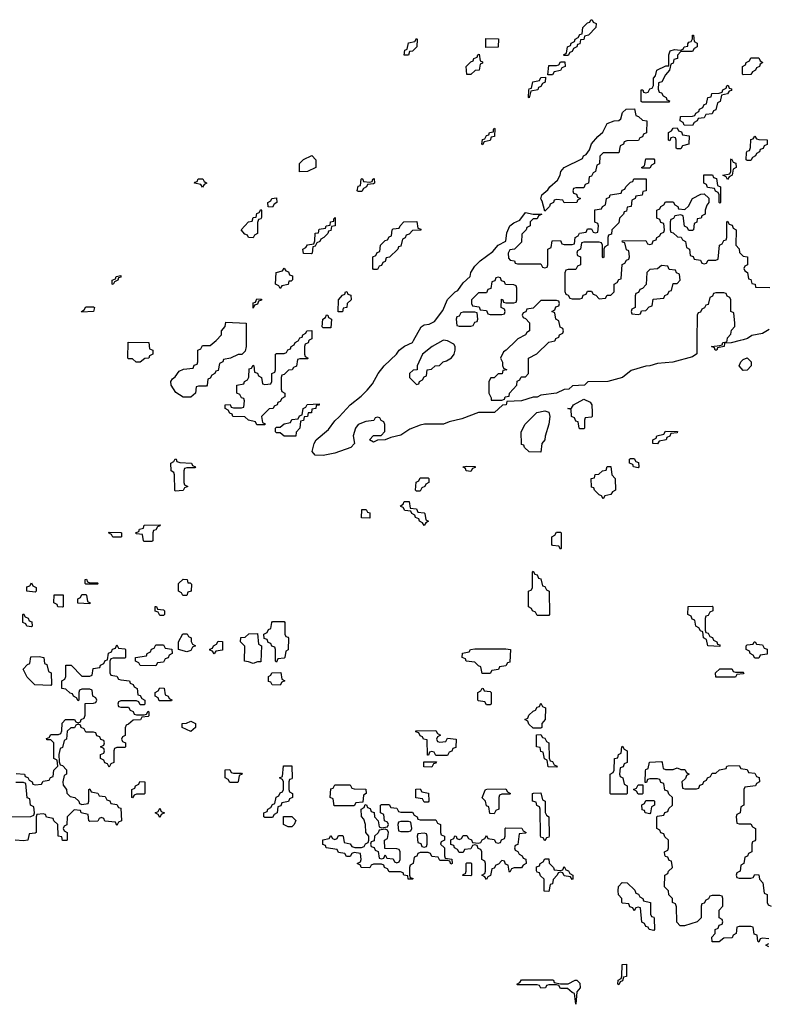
# Model space of a CAD drawing. Header units: inches. Extents: x 2710028 to 2964570, y 496606 to 722708.
# Tile 144 of 228: x 2852750 to 2856599, y 676586 to 681650. Entities that reach past the tile are written whole.
import ezdxf

# ---------------------------------------------------------------- set-up
doc = ezdxf.new("R2010")
doc.units = ezdxf.units.IN
doc.header["$MEASUREMENT"] = 0
doc.layers.add('C8657', color=7, linetype='Continuous')
doc.layers.add('C8658', color=7, linetype='Continuous')

msp = doc.modelspace()

# ---------------------------------------------------------------- linework, layer by layer
at = {"layer": 'C8657', "color": 6}
for points in [[(2853914, 680000), (2853914, 679970), (2853910, 679946), (2853891.6, 679928.4), (2853872.7, 679927.3), (2853834, 679910), (2853798, 679902), (2853794, 679890), (2853778, 679882), (2853770, 679846), (2853758, 679842), (2853754, 679830), (2853738, 679822), (2853730, 679806), (2853718, 679802), (2853714, 679770), (2853710, 679766), (2853670, 679766), (2853658, 679762), (2853654, 679730), (2853630, 679709), (2853590, 679709.4), (2853552, 679732), (2853528.7, 679770), (2853528, 679790), (2853536.4, 679803.6), (2853550, 679814), (2853570, 679842), (2853592.7, 679852.7), (2853642, 679858), (2853647.3, 679872.7), (2853662, 679878), (2853666, 679890), (2853666, 679950), (2853682, 679958), (2853690, 679974), (2853730, 679974), (2853760.4, 679999.6), (2853760.8, 680000)], [(2854237.3, 680000), (2854232.7, 679987.3), (2854218, 679982), (2854214, 679970), (2854214, 679930), (2854218, 679918), (2854234, 679910), (2854230, 679906), (2854190, 679906), (2854178, 679902), (2854172.7, 679867.3), (2854158, 679862), (2854151.6, 679848.4), (2854132.7, 679847.3), (2854110, 679826), (2854098, 679822), (2854094, 679810), (2854094, 679750), (2854098, 679738), (2854114, 679730), (2854114, 679710), (2854098, 679702), (2854090, 679686), (2854078, 679682), (2854074, 679670), (2854058, 679662), (2854054, 679650), (2854032, 679648), (2853994, 679610), (2853998, 679578), (2854012, 679572), (2854010, 679566), (2853970, 679566), (2853962, 679582), (2853926, 679590), (2853907.3, 679607.3), (2853846, 679610), (2853842, 679622), (2853830, 679626), (2853822, 679642), (2853806, 679650), (2853806, 679670), (2853831.6, 679671.6), (2853838, 679658), (2853850, 679654), (2853890, 679654), (2853902, 679658), (2853906, 679690), (2853902, 679702), (2853890, 679706), (2853882, 679722), (2853866, 679730), (2853866, 679770), (2853902, 679778), (2853906, 679790), (2853922, 679798), (2853928, 679812), (2853930, 679854), (2853942, 679858), (2853950, 679874), (2853954, 679870), (2853958, 679838), (2853972.7, 679832.7), (2853978, 679818), (2853994, 679810), (2853998, 679778), (2854010, 679774), (2854042, 679778), (2854046, 679790), (2854046, 679830), (2854062, 679838), (2854066, 679850), (2854066, 679930), (2854070, 679934), (2854110, 679934), (2854122, 679938), (2854128, 679952), (2854142, 679958), (2854146, 679970), (2854162, 679978), (2854166, 679990), (2854182, 679998), (2854183, 680000)], [(2856232.1, 680000), (2856231.1, 679931.1), (2856210, 679915.3), (2856109, 679889), (2856030, 679882), (2855990, 679869), (2855970, 679868.7), (2855894.8, 679845.2), (2855850, 679809.3), (2855774, 679790), (2855672, 679788), (2855654, 679770), (2855592.7, 679767.3), (2855574, 679750), (2855550, 679748.7), (2855510, 679729), (2855430, 679719), (2855410, 679709.2), (2855390, 679709), (2855330, 679689), (2855254, 679686), (2855252, 679670), (2855232, 679668), (2855190.8, 679629.2), (2855110, 679629), (2855023.5, 679596.5), (2854958, 679582), (2854930, 679569.3), (2854830.7, 679569.3), (2854810, 679565.2), (2854756.8, 679543.2), (2854710, 679514), (2854658, 679502), (2854630, 679489), (2854590, 679488), (2854570, 679478), (2854548, 679490), (2854569.2, 679510.8), (2854608, 679512), (2854627.3, 679532.7), (2854627.3, 679567.3), (2854622, 679582), (2854608, 679588), (2854602, 679602), (2854590, 679606), (2854578, 679602), (2854571.3, 679588.7), (2854530, 679584), (2854490, 679568.7), (2854476, 679550), (2854464.7, 679510), (2854472, 679470), (2854452, 679450), (2854370, 679421.2), (2854310, 679409.4), (2854269.5, 679409.5), (2854253.2, 679430), (2854263.6, 679470), (2854275.1, 679490), (2854337.1, 679542.9), (2854370, 679587.3), (2854393.3, 679606.7), (2854449.4, 679670), (2854506.2, 679713.8), (2854536.2, 679743.8), (2854563.3, 679776.7), (2854594, 679830), (2854624.5, 679870), (2854687, 679930), (2854702, 679950), (2854728.6, 679971.4), (2854769.2, 679990), (2854774.8, 680000)], [(2854926.4, 680000), (2854870.7, 679969.3), (2854822, 679930), (2854794, 679870), (2854794, 679850), (2854772.7, 679847.3), (2854754, 679830), (2854754, 679810), (2854790, 679774), (2854802, 679778), (2854806, 679790), (2854822, 679798), (2854830, 679814), (2854842, 679818), (2854846, 679850), (2854867.3, 679852.7), (2854886, 679870), (2854908.7, 679871.3), (2854928, 679890), (2854945.2, 679894.8), (2854970, 679911.3), (2854984, 679930), (2854989, 679950), (2854988.7, 679970), (2854982, 679982), (2854950, 679998), (2854940, 680000)], [(2855303, 680000), (2855252, 679950), (2855238, 679942), (2855222, 679910), (2855232, 679888), (2855232, 679872), (2855238, 679858), (2855254, 679850), (2855234, 679846), (2855230.9, 679829.1), (2855210, 679828), (2855190, 679808.7), (2855172, 679808), (2855162, 679790), (2855162, 679730), (2855174, 679706), (2855174, 679694), (2855230, 679694), (2855242, 679698), (2855246, 679710), (2855266, 679714), (2855268, 679730), (2855306, 679770), (2855308.4, 679791.6), (2855322, 679798), (2855326, 679810), (2855330, 679814), (2855350, 679814), (2855366, 679830), (2855366, 679910), (2855408.4, 679931.6), (2855470, 679992), (2855502, 679998), (2855502.7, 680000)], [(2856453.9, 680000), (2856408.9, 679988.9), (2856374, 679986), (2856372, 679970), (2856338, 679962), (2856334, 679950), (2856326, 679950), (2856322, 679962), (2856308, 679970), (2856350, 679974), (2856362, 679978), (2856366, 679990), (2856386, 679994), (2856387.2, 680000)], [(2852732.7, 677772.7), (2852774, 677770), (2852778, 677758), (2852792, 677752), (2852798, 677738), (2852814, 677730), (2852818, 677718), (2852830, 677714), (2852862, 677718), (2852870, 677734), (2852902, 677738), (2852908, 677752), (2852922, 677758), (2852926, 677790), (2852946, 677810), (2852942, 677842), (2852926, 677850), (2852926, 677930), (2852910, 677946), (2852890, 677946), (2852887.3, 677952.7), (2852902, 677958), (2852910, 677974), (2852950, 677974), (2852962, 677978), (2852967.3, 677992.7), (2852968.4, 678031.6), (2852986, 678050), (2853031.3, 678051.3), (2853038, 678038), (2853050, 678034), (2853062, 678038), (2853066, 678050), (2853082, 678058), (2853087.3, 678072.7), (2853087.3, 678132.7), (2853130, 678134), (2853142, 678138), (2853146, 678150), (2853142, 678162), (2853126, 678170), (2853122, 678202), (2853110, 678206), (2853070, 678206), (2853058, 678202), (2853054, 678190), (2853054, 678150), (2853050, 678146), (2853042, 678162), (2853026, 678170), (2853022, 678182), (2853010, 678186), (2852987.3, 678207.3), (2852966, 678210), (2852966, 678250), (2852982, 678258), (2852987.3, 678272.7), (2852988, 678330), (2853014, 678330), (2853070, 678274), (2853110, 678274), (2853122, 678278), (2853127.3, 678312.7), (2853162, 678318), (2853166, 678330), (2853182, 678338), (2853190, 678354), (2853202, 678358), (2853207.3, 678392.7), (2853222, 678398), (2853227.3, 678412.7), (2853242, 678418), (2853250, 678434), (2853258, 678418), (2853290, 678414), (2853294, 678410), (2853294, 678370), (2853290, 678366), (2853230, 678366), (2853218, 678362), (2853214, 678350), (2853214, 678290), (2853218, 678278), (2853250, 678274), (2853258, 678258), (2853270, 678254), (2853314, 678250), (2853318, 678238), (2853334, 678230), (2853338, 678218), (2853354, 678210), (2853358, 678178), (2853370, 678174), (2853378, 678158), (2853394, 678150), (2853394, 678130), (2853390, 678126), (2853370, 678126), (2853362, 678142), (2853350, 678146), (2853270, 678146), (2853258, 678142), (2853254, 678130), (2853258, 678118), (2853270, 678114), (2853310, 678114), (2853318, 678098), (2853332.7, 678092.7), (2853338, 678078), (2853350, 678074), (2853390, 678074), (2853402, 678078), (2853410, 678094), (2853414, 678090), (2853414, 678070), (2853410, 678066), (2853378, 678062), (2853371.6, 678048.4), (2853332.7, 678047.3), (2853310, 678026), (2853298, 678022), (2853292.7, 678007.3), (2853291.6, 677968.4), (2853278, 677962), (2853274, 677950), (2853278, 677938), (2853294, 677930), (2853294, 677910), (2853290, 677906), (2853250, 677906), (2853238, 677902), (2853234, 677890), (2853234, 677830), (2853218, 677822), (2853210, 677806), (2853202, 677822), (2853187.3, 677827.3), (2853182, 677842), (2853166, 677850), (2853166, 677870), (2853182, 677878), (2853186, 677890), (2853182, 677902), (2853166, 677910), (2853182, 677918), (2853186, 677930), (2853182, 677942), (2853167.3, 677947.3), (2853162, 677962), (2853147.3, 677967.3), (2853142, 677982), (2853130, 677986), (2853090, 677986), (2853082, 678002), (2853066, 678010), (2853062, 678022), (2853050, 678026), (2853038, 678022), (2853031.6, 678008.4), (2853012.7, 678007.3), (2852994, 677990), (2852991.1, 677948.9), (2852978, 677942), (2852970, 677906), (2852958, 677902), (2852952, 677870), (2852952.7, 677832.7), (2852958, 677818), (2852970, 677814), (2852991.1, 677791.1), (2852991.1, 677768.9), (2852978, 677762), (2852972, 677730), (2852972.7, 677712.7), (2852991.1, 677691.1), (2852992, 677672), (2853010, 677654), (2853034, 677650), (2853054, 677630), (2853058, 677618), (2853070, 677614), (2853102, 677618), (2853106, 677630), (2853106, 677690), (2853110, 677694), (2853118, 677678), (2853151.6, 677671.6), (2853158, 677658), (2853190, 677654), (2853198, 677638), (2853212.7, 677632.7), (2853218, 677618), (2853250, 677614), (2853258, 677598), (2853270, 677594), (2853274, 677530), (2853258, 677522), (2853250, 677506), (2853242, 677522), (2853188.4, 677528.4), (2853182, 677542), (2853170, 677546), (2853158, 677542), (2853151.6, 677528.4), (2853110, 677526), (2853106, 677530), (2853102, 677562), (2853066, 677570), (2853062, 677582), (2853030, 677586), (2852994, 677550), (2852991.6, 677508.4), (2852978, 677502), (2852974, 677490), (2852978, 677478), (2852994, 677470), (2852994, 677430), (2852990, 677428), (2852970, 677428.7), (2852967.3, 677447.3), (2852948, 677450), (2852946, 677510), (2852926, 677530), (2852922, 677542), (2852888, 677548), (2852882, 677562), (2852870, 677566), (2852838, 677562), (2852834, 677550), (2852834, 677470), (2852830, 677466), (2852798, 677462), (2852792, 677430), (2852770, 677426), (2852726, 677430)], [(2856602, 676922), (2856570, 676926), (2856558, 676922), (2856550, 676906), (2856546, 676910), (2856542, 676942), (2856527.3, 676947.3), (2856522, 676982), (2856510, 676986), (2856450, 676986), (2856438, 676982), (2856434, 676950), (2856418, 676942), (2856412.7, 676927.3), (2856370, 676926), (2856347.3, 676907.3), (2856310, 676908), (2856309.1, 676930.9), (2856326, 676950), (2856326, 676970), (2856342, 676978), (2856347.3, 676992.7), (2856362, 676998), (2856366, 677010), (2856362, 677022), (2856346, 677030), (2856346, 677070), (2856366, 677090), (2856366, 677130), (2856362, 677142), (2856350, 677146), (2856310, 677146), (2856298, 677142), (2856292, 677128), (2856278, 677122), (2856270, 677106), (2856258, 677102), (2856254, 677090), (2856254, 677030), (2856234, 677010), (2856168.9, 676988.9), (2856146, 676990), (2856128.4, 677008.4), (2856127.3, 677087.3), (2856122, 677102), (2856106, 677110), (2856106, 677130), (2856088.4, 677148.4), (2856086, 677170), (2856066, 677190), (2856068, 677250), (2856082, 677258), (2856086, 677270), (2856106, 677290), (2856102, 677322), (2856090, 677326), (2856082, 677342), (2856070, 677346), (2856067.3, 677352.7), (2856066, 677370), (2856082, 677378), (2856086, 677390), (2856086, 677430), (2856067.3, 677447.3), (2856062, 677462), (2856047.3, 677467.3), (2856042, 677482), (2856026, 677490), (2856026, 677550), (2856030, 677554), (2856062, 677558), (2856067.3, 677572.7), (2856082, 677578), (2856087.3, 677592.7), (2856106, 677610), (2856106, 677650), (2856087.3, 677667.3), (2856082, 677682), (2856067.3, 677687.3), (2856062, 677722), (2856047.3, 677727.3), (2856042, 677742), (2856030, 677746), (2855990, 677746), (2855978, 677742), (2855972.7, 677727.3), (2855966, 677726), (2855967.3, 677787.3), (2855970, 677794), (2855982, 677798), (2855988.7, 677831.3), (2856050, 677834), (2856054, 677830), (2856058, 677798), (2856070, 677794), (2856110, 677794), (2856130, 677802), (2856150, 677794), (2856170, 677794), (2856178, 677778), (2856192, 677770), (2856178, 677762), (2856172.7, 677747.3), (2856154, 677730), (2856158, 677698), (2856170, 677694), (2856230, 677694), (2856242, 677698), (2856247.3, 677712.7), (2856262, 677718), (2856267.3, 677732.7), (2856282, 677738), (2856286, 677750), (2856302, 677758), (2856310, 677774), (2856330, 677774), (2856348.4, 677791.6), (2856382, 677798), (2856386, 677810), (2856392.7, 677812.7), (2856450, 677814), (2856458, 677798), (2856490, 677794), (2856498, 677778), (2856530, 677774), (2856538, 677758), (2856552.7, 677752.7), (2856554, 677730), (2856538, 677722), (2856534, 677710), (2856478, 677702), (2856474, 677690), (2856474, 677610), (2856458, 677602), (2856454, 677570), (2856438, 677562), (2856434, 677550), (2856438, 677518), (2856450, 677514), (2856510, 677514), (2856518, 677498), (2856534, 677490), (2856532.7, 677432.7), (2856530, 677426), (2856518, 677422), (2856514, 677410), (2856514, 677370), (2856498, 677362), (2856492.7, 677347.3), (2856478, 677342), (2856474, 677310), (2856458, 677302), (2856454, 677270), (2856438, 677262), (2856434, 677250), (2856438, 677238), (2856450, 677234), (2856510, 677234), (2856522, 677238), (2856530, 677254), (2856551.1, 677251.1), (2856554, 677230), (2856571.6, 677211.6), (2856578, 677158), (2856594, 677150), (2856594, 677110), (2856598, 677098), (2856614, 677090)], [(2852706, 677550), (2852807.3, 677552.7), (2852822, 677558), (2852826, 677570), (2852822, 677602), (2852806, 677610), (2852802, 677642), (2852788.4, 677648.4), (2852782, 677722), (2852770, 677726), (2852730, 677726)], [(2856602, 676882), (2856586, 676890), (2856602, 676898)]]:
    msp.add_lwpolyline(points, dxfattribs=at)
for points in [[(2853370, 679888), (2853348.9, 679888.9), (2853330, 679906), (2853310, 679906), (2853306, 679910), (2853308.4, 679991.6), (2853414, 679990), (2853418, 679958), (2853434, 679950), (2853434, 679930), (2853418, 679922), (2853414, 679910), (2853392.7, 679907.3)], [(2856470, 679846), (2856448.7, 679870), (2856458, 679890), (2856470, 679902), (2856490, 679910.7), (2856511.3, 679890), (2856510.9, 679869.1), (2856490, 679848)], [(2855630, 679546), (2855626, 679550), (2855622, 679582), (2855610, 679586), (2855602, 679602), (2855588, 679610), (2855586, 679646), (2855569, 679650), (2855588, 679652), (2855598, 679670), (2855650, 679698.8), (2855682.8, 679682.8), (2855691.3, 679670), (2855694, 679630), (2855694, 679610), (2855690, 679606), (2855658, 679602), (2855654, 679590), (2855654, 679550), (2855650, 679546)], [(2854110, 679508), (2854090, 679526), (2854070, 679526), (2854066, 679530), (2854066, 679550), (2854070, 679554), (2854090, 679554), (2854110, 679572), (2854142, 679578), (2854150, 679594), (2854182, 679598), (2854188, 679612), (2854202, 679618), (2854208, 679650), (2854222, 679658), (2854228.4, 679671.6), (2854290, 679674), (2854290, 679668), (2854274, 679666), (2854272, 679650), (2854252.7, 679647.3), (2854250, 679628.7), (2854232.7, 679627.3), (2854230, 679608.7), (2854212.7, 679607.3), (2854210, 679588), (2854194, 679586), (2854191, 679550), (2854171.1, 679528.9), (2854170, 679508.7)], [(2855430, 679426), (2855370, 679428), (2855346, 679450), (2855342, 679462), (2855330, 679466), (2855328, 679530), (2855348.7, 679570), (2855409.6, 679630.4), (2855450, 679638.8), (2855470.7, 679630.7), (2855476, 679610), (2855470.9, 679569.1), (2855451.6, 679508.4), (2855451.1, 679488.9), (2855434, 679470)], [(2856030, 679468.7), (2856006, 679470), (2856006, 679490), (2856022, 679498), (2856026, 679510), (2856062, 679518), (2856070, 679534), (2856132.7, 679532.7), (2856130, 679526), (2856098, 679522), (2856092.7, 679507.3), (2856078, 679502), (2856074, 679490), (2856038, 679482)], [(2853550, 679226), (2853548, 679230), (2853546, 679310), (2853542, 679322), (2853528.7, 679330), (2853528, 679370), (2853542, 679378), (2853548.7, 679391.3), (2853554, 679390), (2853558, 679378), (2853572.7, 679372.7), (2853634, 679370), (2853638, 679358), (2853654, 679350), (2853650, 679346), (2853610, 679346), (2853598, 679342), (2853594, 679330), (2853594, 679270), (2853598, 679258), (2853614, 679250), (2853598, 679242), (2853590, 679228.7)], [(2855930, 679346), (2855906, 679350), (2855902, 679362), (2855886, 679370), (2855886, 679390), (2855890, 679394), (2855910, 679394), (2855918, 679378), (2855932.7, 679372.7), (2855934, 679350)], [(2855070, 679326), (2855046, 679330), (2855042, 679342), (2855028, 679350), (2855050, 679354), (2855092.7, 679352.7), (2855092.7, 679347.3), (2855078, 679342)], [(2855750, 679186), (2855742, 679202), (2855730, 679206), (2855706, 679230), (2855702, 679242), (2855690, 679246), (2855688, 679290), (2855706, 679294), (2855709, 679311), (2855728, 679312), (2855746, 679330), (2855766, 679334), (2855770, 679352), (2855790, 679352), (2855794, 679310), (2855811.1, 679291.1), (2855814, 679230), (2855798, 679222), (2855790, 679208), (2855758, 679202)], [(2854790, 679226), (2854786, 679230), (2854788.4, 679271.6), (2854802, 679278), (2854810, 679294), (2854850, 679294), (2854854, 679290), (2854854, 679270), (2854838, 679262), (2854834, 679250), (2854818, 679242), (2854810, 679226)], [(2854830, 679048), (2854822, 679062), (2854806, 679070), (2854802, 679082), (2854786, 679090), (2854782, 679102), (2854766, 679110), (2854762, 679122), (2854730, 679126), (2854722, 679142), (2854710, 679146), (2854708, 679150), (2854722, 679158), (2854727.3, 679172.7), (2854752.7, 679172.7), (2854758, 679138), (2854790, 679134), (2854798, 679118), (2854830, 679114), (2854834, 679110), (2854838, 679078), (2854852, 679070), (2854838, 679062)], [(2854550, 679086), (2854507.3, 679087.3), (2854508.7, 679131.3), (2854531.6, 679131.6), (2854538, 679118), (2854550, 679114)], [(2853390, 678966), (2853386, 678970), (2853382, 679002), (2853350, 679006), (2853346, 679010), (2853362, 679018), (2853366, 679030), (2853386, 679034), (2853390, 679050.8), (2853471.6, 679051.6), (2853470, 679046), (2853458, 679042), (2853450, 679026), (2853438, 679022), (2853434, 679010), (2853434, 678970), (2853430, 678966)], [(2853270, 678988), (2853228.4, 678988.4), (2853222, 679002), (2853206, 679010), (2853210, 679014), (2853270, 679012), (2853274, 679010), (2853274, 678990)], [(2855530, 678926), (2855522, 678942), (2855490, 678946), (2855486, 678950), (2855486, 678990), (2855502, 678998), (2855510, 679014), (2855530, 679014), (2855534, 679010), (2855534, 678930)], [(2855410, 678586), (2855402, 678602), (2855386, 678610), (2855382, 678622), (2855366, 678630), (2855366, 678710), (2855382, 678718), (2855386, 678730), (2855386, 678810), (2855390, 678814), (2855398, 678798), (2855410, 678794), (2855418, 678778), (2855430, 678774), (2855438, 678738), (2855450, 678734), (2855458, 678718), (2855472, 678710), (2855474, 678590), (2855470, 678586)], [(2852830, 678706), (2852786, 678710), (2852787.3, 678732.7), (2852802, 678738), (2852810, 678754), (2852818, 678738), (2852834, 678730), (2852834, 678710)], [(2853110, 678754), (2853150, 678754), (2853154, 678750), (2853150, 678746), (2853090, 678746), (2853086, 678750), (2853086, 678770), (2853092.7, 678772.7), (2853098, 678758)], [(2853614, 678754), (2853626, 678754), (2853632.7, 678747.3), (2853632, 678710), (2853614, 678706), (2853610, 678688), (2853588.4, 678688.4), (2853582, 678702), (2853566, 678710), (2853566, 678750), (2853590, 678772), (2853611, 678771)], [(2852970, 678628), (2852946, 678630), (2852942, 678642), (2852926, 678650), (2852927.3, 678692.7), (2852972.7, 678692.7), (2852974, 678630)], [(2853110, 678646), (2853048.4, 678648.4), (2853048.4, 678671.6), (2853062, 678678), (2853070, 678694), (2853090, 678694), (2853094, 678690), (2853098, 678658), (2853111.6, 678651.6)], [(2853470, 678586), (2853462, 678602), (2853447.3, 678607.3), (2853447.3, 678632.7), (2853452.7, 678632.7), (2853458, 678618), (2853490, 678614), (2853494, 678610), (2853494, 678590), (2853490, 678586)], [(2856350, 678426), (2856288.9, 678428.9), (2856282, 678462), (2856266, 678470), (2856262, 678502), (2856250, 678506), (2856242, 678522), (2856226, 678530), (2856222, 678562), (2856207.3, 678567.3), (2856202, 678582), (2856186, 678590), (2856187.3, 678632.7), (2856310, 678634), (2856314, 678630), (2856314, 678610), (2856298, 678602), (2856290, 678586), (2856278, 678582), (2856274, 678570), (2856274, 678510), (2856278, 678498), (2856290, 678494), (2856298, 678478), (2856312, 678472), (2856318, 678458), (2856334, 678450), (2856338, 678438), (2856350, 678434)], [(2852810, 678528), (2852786, 678530), (2852782, 678542), (2852766, 678550), (2852766, 678590), (2852770, 678594), (2852778, 678578), (2852792.7, 678572.7), (2852798, 678558), (2852812.7, 678552.7), (2852814, 678530)], [(2854070, 678346), (2854066, 678350), (2854066, 678410), (2854062, 678422), (2854047.3, 678427.3), (2854042, 678442), (2854027.3, 678447.3), (2854022, 678462), (2854007.3, 678467.3), (2854006, 678490), (2854022, 678498), (2854030, 678514), (2854042, 678518), (2854046, 678550), (2854050, 678554), (2854110, 678554), (2854114, 678550), (2854114, 678490), (2854118, 678478), (2854130, 678474), (2854131.6, 678468.4), (2854131.1, 678408.9), (2854118, 678402), (2854114, 678370), (2854110, 678366), (2854078, 678362)], [(2853610, 678398), (2853566, 678410), (2853566, 678450), (2853589, 678491), (2853610.7, 678490.7), (2853618, 678478), (2853631.3, 678470), (2853632, 678452), (2853638, 678438), (2853654, 678430), (2853638, 678422), (2853630, 678406)], [(2853950, 678338), (2853927.3, 678347.3), (2853906, 678350), (2853907.3, 678427.3), (2853886, 678450), (2853887.3, 678472.7), (2853910, 678474), (2853928, 678492), (2853972.7, 678492.7), (2853978, 678438), (2853994, 678430), (2853990, 678348), (2853972.7, 678347.3)], [(2853450, 678326), (2853370, 678328), (2853362, 678342), (2853346, 678350), (2853346, 678370), (2853402, 678378), (2853406, 678390), (2853422, 678398), (2853427.3, 678412.7), (2853442, 678418), (2853450, 678434), (2853490, 678434), (2853498, 678418), (2853532.7, 678412.7), (2853534, 678390), (2853518, 678382), (2853512.7, 678367.3), (2853498, 678362), (2853490, 678346), (2853458, 678342)], [(2853750, 678388), (2853742, 678402), (2853727.3, 678407.3), (2853727.3, 678412.7), (2853742, 678418), (2853746, 678430), (2853762, 678438), (2853770, 678454), (2853792.7, 678452.7), (2853792.7, 678407.3), (2853758, 678402)], [(2856530, 678366), (2856522, 678382), (2856506, 678390), (2856502, 678402), (2856486, 678410), (2856486, 678430), (2856490, 678434), (2856522, 678438), (2856526, 678450), (2856531.1, 678451.1), (2856538, 678438), (2856570, 678434), (2856578, 678418), (2856592.7, 678412.7), (2856592.7, 678387.3), (2856558, 678382), (2856550, 678366)], [(2852910, 678226), (2852828.4, 678228.4), (2852789.1, 678269.1), (2852768, 678310), (2852790, 678334), (2852802, 678338), (2852807.3, 678372.7), (2852850, 678374), (2852874, 678370), (2852878, 678338), (2852890, 678334), (2852898, 678298), (2852912, 678290), (2852914, 678230)], [(2855127.3, 678287.3), (2855122, 678322), (2855110, 678326), (2855090, 678346), (2855046, 678350), (2855042, 678362), (2855026, 678370), (2855027.3, 678392.7), (2855062, 678398), (2855068.4, 678411.6), (2855090, 678414), (2855250, 678414), (2855274, 678410), (2855270, 678346), (2855258, 678342), (2855250, 678326), (2855218, 678322), (2855211.6, 678308.4), (2855178, 678302), (2855170, 678288)], [(2854090, 678228), (2854048.4, 678228.4), (2854042, 678242), (2854030, 678246), (2854028.9, 678271.1), (2854042, 678278), (2854046, 678290), (2854092.7, 678292.7), (2854098, 678258), (2854114, 678250), (2854098, 678242)], [(2856430, 678294), (2856470, 678294), (2856474, 678290), (2856470, 678286), (2856438, 678282), (2856430, 678268.7), (2856330, 678268.7), (2856328, 678290), (2856350, 678312), (2856410.9, 678310.9), (2856414, 678310), (2856418, 678298)], [(2853530, 678146), (2853467.3, 678147.3), (2853462, 678162), (2853446, 678170), (2853446, 678190), (2853462, 678198), (2853470, 678214), (2853492.7, 678212.7), (2853498, 678178), (2853514, 678170), (2853518, 678158), (2853532.7, 678152.7)], [(2855150, 678126), (2855142, 678142), (2855110, 678146), (2855106, 678150), (2855106, 678190), (2855122, 678198), (2855128, 678212), (2855134, 678210), (2855138, 678198), (2855170, 678194), (2855174, 678190), (2855174, 678130), (2855170, 678126)], [(2855390, 678006), (2855367.3, 678027.3), (2855362, 678042), (2855348, 678050), (2855362, 678058), (2855367.3, 678072.7), (2855390, 678094), (2855402, 678098), (2855410, 678114), (2855422, 678118), (2855430, 678134), (2855438, 678118), (2855454, 678110), (2855452, 678050), (2855434, 678030), (2855434, 678010), (2855430, 678006)], [(2853630, 677989), (2853586, 678010), (2853586, 678030), (2853607.3, 678032.7), (2853630, 678042), (2853654, 678030), (2853654, 678010)], [(2854910, 677934), (2854942, 677938), (2854950, 677954), (2854994, 677950), (2854992.7, 677907.3), (2854978, 677902), (2854972.7, 677887.3), (2854958, 677882), (2854950, 677866), (2854890, 677866), (2854882, 677882), (2854870, 677886), (2854858, 677882), (2854852.7, 677867.3), (2854847.3, 677867.3), (2854846, 677946), (2854826, 677950), (2854822, 677962), (2854810, 677966), (2854802, 677982), (2854787.3, 677987.3), (2854787.3, 677992.7), (2854890, 677994), (2854898, 677978), (2854914, 677970), (2854898, 677962), (2854894, 677950), (2854898, 677938)], [(2855510, 677806), (2855467.3, 677807.3), (2855462, 677842), (2855448.7, 677848.7), (2855442, 677882), (2855430, 677886), (2855426, 677906), (2855408, 677910), (2855407.3, 677972.7), (2855430, 677974), (2855438, 677958), (2855450, 677954), (2855458, 677938), (2855471.6, 677931.6), (2855472.7, 677852.7), (2855478, 677838), (2855490, 677834), (2855498, 677818), (2855514, 677810)], [(2855790, 677666), (2855786, 677670), (2855786, 677770), (2855802, 677778), (2855806, 677790), (2855808, 677850), (2855826, 677854), (2855828.4, 677871.6), (2855842, 677878), (2855846, 677910), (2855850, 677914), (2855858, 677898), (2855874, 677890), (2855874, 677830), (2855858, 677822), (2855852.7, 677807.3), (2855838, 677802), (2855834, 677770), (2855838, 677758), (2855851.6, 677751.6), (2855858, 677718), (2855874, 677710), (2855874, 677670), (2855870, 677666)], [(2854870, 677806), (2854827.3, 677807.3), (2854827.3, 677832.7), (2854892.7, 677832.7), (2854890, 677826), (2854878, 677822)], [(2853850, 677774), (2853890, 677774), (2853894, 677770), (2853878, 677762), (2853874, 677730), (2853870, 677726), (2853830, 677726), (2853822, 677742), (2853806, 677750), (2853807.3, 677792.7), (2853830, 677794), (2853838, 677778)], [(2854010, 677546), (2854006, 677550), (2854006, 677570), (2854022, 677578), (2854026, 677590), (2854042, 677598), (2854050, 677614), (2854062, 677618), (2854068.4, 677651.6), (2854082, 677658), (2854090, 677674), (2854102, 677678), (2854106, 677690), (2854106, 677730), (2854102, 677742), (2854086, 677750), (2854102, 677758), (2854107.3, 677812.7), (2854150, 677812), (2854150.9, 677749.1), (2854150, 677746), (2854138, 677742), (2854134, 677730), (2854134, 677690), (2854138, 677678), (2854152, 677670), (2854152, 677650), (2854138, 677642), (2854131.6, 677628.4), (2854098, 677622), (2854092.7, 677607.3), (2854078, 677602), (2854074, 677570), (2854058, 677562), (2854050, 677546)], [(2853330, 677648), (2853326, 677650), (2853326, 677690), (2853342, 677698), (2853346, 677710), (2853362, 677718), (2853368.4, 677731.6), (2853394, 677730), (2853394, 677670), (2853390, 677666), (2853350, 677666), (2853338, 677662)], [(2854470, 677606), (2854367.3, 677607.3), (2854362, 677642), (2854346, 677650), (2854350, 677694), (2854362, 677698), (2854370, 677714), (2854450, 677714), (2854458, 677698), (2854470, 677694), (2854530, 677692), (2854532, 677670), (2854518, 677662), (2854514, 677626), (2854478, 677622)], [(2854830, 677626), (2854822, 677642), (2854787.3, 677647.3), (2854787.3, 677692.7), (2854810, 677694), (2854818, 677678), (2854852.7, 677672.7), (2854854, 677630), (2854850, 677626)], [(2855190, 677566), (2855167.3, 677567.3), (2855162, 677602), (2855150, 677606), (2855146, 677630), (2855128.4, 677648.4), (2855140.4, 677679.6), (2855146, 677690), (2855152.7, 677692.7), (2855250, 677694), (2855258, 677678), (2855274, 677670), (2855270, 677666), (2855230, 677666), (2855218, 677662), (2855214, 677650), (2855214, 677590), (2855198, 677582)], [(2855450, 677426), (2855442, 677442), (2855430, 677446), (2855427.3, 677452.7), (2855426, 677590), (2855422, 677602), (2855408.4, 677608.4), (2855406, 677626), (2855386, 677630), (2855386, 677670), (2855392.7, 677672.7), (2855430, 677674), (2855438, 677638), (2855451.3, 677630), (2855452.7, 677572.7), (2855458, 677558), (2855471.3, 677550), (2855472.7, 677452.7), (2855470, 677446), (2855458, 677442)], [(2855930, 677666), (2855922, 677682), (2855906, 677690), (2855922, 677698), (2855930, 677714), (2855954, 677714), (2855954, 677670), (2855950, 677666)], [(2854710, 677574), (2854770, 677574), (2854778, 677558), (2854794, 677550), (2854798, 677538), (2854810, 677534), (2854890, 677534), (2854898, 677518), (2854914, 677510), (2854914, 677470), (2854918, 677458), (2854934, 677450), (2854934, 677430), (2854918, 677422), (2854914, 677410), (2854934, 677390), (2854934, 677350), (2854938, 677338), (2854972.7, 677332.7), (2854974, 677310), (2854967.3, 677307.3), (2854962, 677322), (2854950, 677326), (2854910, 677326), (2854902, 677342), (2854870, 677346), (2854862, 677362), (2854850, 677366), (2854810, 677366), (2854798, 677362), (2854792, 677348), (2854778, 677342), (2854774, 677310), (2854758, 677302), (2854754, 677290), (2854754, 677250), (2854758, 677238), (2854772.7, 677232.7), (2854770, 677229), (2854748, 677230), (2854746, 677246), (2854726, 677250), (2854722, 677262), (2854707.3, 677267.3), (2854650, 677268), (2854642, 677282), (2854626, 677290), (2854622, 677302), (2854610, 677306), (2854570, 677306), (2854558, 677302), (2854550, 677288), (2854506, 677290), (2854502, 677302), (2854486, 677310), (2854502, 677318), (2854506, 677330), (2854502, 677362), (2854470, 677366), (2854458, 677362), (2854450, 677346), (2854430, 677346), (2854422, 677362), (2854390, 677366), (2854382, 677382), (2854326, 677390), (2854322, 677402), (2854308.4, 677408.4), (2854308.4, 677431.6), (2854342, 677438), (2854350, 677454), (2854358, 677438), (2854370, 677434), (2854382, 677438), (2854390, 677454), (2854410, 677454), (2854414, 677450), (2854418, 677418), (2854450, 677412), (2854458, 677398), (2854472.7, 677392.7), (2854507.3, 677392.7), (2854522, 677398), (2854528, 677412), (2854542, 677418), (2854546, 677430), (2854546, 677450), (2854529, 677469), (2854528.7, 677510), (2854519, 677539), (2854508.4, 677551.6), (2854506, 677590), (2854522, 677598), (2854526, 677614), (2854532.7, 677612.7), (2854538, 677598), (2854552.7, 677592.7), (2854558, 677578), (2854572.7, 677572.7), (2854574, 677550), (2854594, 677530), (2854598, 677498), (2854610, 677494), (2854642, 677498), (2854646, 677510), (2854642, 677522), (2854626, 677530), (2854622, 677562), (2854606, 677570), (2854606, 677610), (2854610, 677614), (2854650, 677614), (2854658, 677598), (2854690, 677594), (2854698, 677578)], [(2855990, 677566), (2855966, 677570), (2855962, 677582), (2855950, 677586), (2855948.4, 677611.6), (2855962, 677618), (2855970, 677634), (2856010, 677634), (2856014, 677630), (2856014, 677610), (2855998, 677602), (2855994, 677570)], [(2853470, 677546), (2853462, 677562), (2853446, 677570), (2853462, 677578), (2853470, 677594), (2853478, 677578), (2853494, 677570), (2853478, 677562)], [(2854130, 677498), (2854106, 677510), (2854107.3, 677552.7), (2854150, 677552), (2854170, 677532), (2854162, 677510), (2854150, 677498)], [(2854750, 677526), (2854710, 677526), (2854698, 677522), (2854694, 677510), (2854698, 677478), (2854710, 677474), (2854750, 677474), (2854762, 677478), (2854766, 677490), (2854762, 677522)], [(2854630, 677486), (2854598, 677482), (2854592.7, 677467.3), (2854574, 677450), (2854572.7, 677427.3), (2854558, 677422), (2854554, 677410), (2854558, 677398), (2854572.7, 677392.7), (2854578, 677378), (2854592.7, 677372.7), (2854598, 677338), (2854610, 677334), (2854622, 677338), (2854630, 677354), (2854638, 677338), (2854670, 677334), (2854678, 677318), (2854690, 677314), (2854702, 677318), (2854706, 677330), (2854706, 677370), (2854702, 677382), (2854690, 677386), (2854627.3, 677387.3), (2854626, 677430), (2854642, 677438), (2854646, 677470), (2854642, 677482)], [(2854830, 677466), (2854798, 677462), (2854794, 677450), (2854798, 677418), (2854812.7, 677412.7), (2854818, 677398), (2854830, 677394), (2854842, 677398), (2854846, 677410), (2854846, 677450), (2854842, 677462)], [(2855270, 677266), (2855266, 677270), (2855262, 677302), (2855247.3, 677307.3), (2855242, 677322), (2855230, 677326), (2855212.7, 677307.3), (2855198, 677302), (2855190, 677286), (2855178, 677282), (2855171.6, 677248.4), (2855158, 677242), (2855150, 677228), (2855142, 677242), (2855126, 677250), (2855142, 677258), (2855146, 677270), (2855146, 677310), (2855142, 677322), (2855126, 677330), (2855126, 677370), (2855122, 677382), (2855107.3, 677387.3), (2855102, 677402), (2855090, 677406), (2855078, 677402), (2855070, 677386), (2855038, 677382), (2855030, 677366), (2855010, 677366), (2855002, 677382), (2854986, 677390), (2854982, 677402), (2854967.3, 677407.3), (2854967.3, 677432.7), (2854982, 677438), (2854988, 677452), (2854994, 677450), (2854998, 677438), (2855010, 677434), (2855022, 677438), (2855030, 677454), (2855050, 677454), (2855058, 677438), (2855072.7, 677432.7), (2855078, 677418), (2855110, 677414), (2855122, 677418), (2855127.3, 677432.7), (2855142, 677438), (2855150, 677454), (2855158, 677438), (2855190, 677434), (2855198, 677418), (2855210, 677414), (2855222, 677418), (2855227.3, 677432.7), (2855242, 677438), (2855246, 677450), (2855246, 677490), (2855250, 677494), (2855332.7, 677492.7), (2855338, 677478), (2855354, 677470), (2855350, 677466), (2855318, 677462), (2855311.6, 677408.4), (2855298, 677402), (2855294, 677390), (2855298, 677378), (2855312, 677372), (2855318, 677358), (2855334, 677350), (2855338, 677338), (2855352.7, 677332.7), (2855354, 677310), (2855338, 677302), (2855330, 677288), (2855292.7, 677287.3), (2855278, 677282)], [(2855070, 677246), (2855028, 677248), (2855030, 677254), (2855042, 677258), (2855046, 677270), (2855046, 677310), (2855050, 677314), (2855070, 677314), (2855074, 677310), (2855074, 677250)], [(2855530, 677274), (2855542, 677278), (2855550, 677294), (2855558, 677278), (2855572.7, 677272.7), (2855578, 677258), (2855594, 677250), (2855594, 677230), (2855590, 677228), (2855582, 677242), (2855550, 677246), (2855542, 677262), (2855530, 677266), (2855518, 677262), (2855514, 677250), (2855492.7, 677227.3), (2855490, 677206), (2855478, 677202), (2855470, 677166), (2855447.3, 677167.3), (2855446, 677230), (2855427.3, 677247.3), (2855422, 677262), (2855410, 677266), (2855407.3, 677272.7), (2855407.3, 677292.7), (2855422, 677298), (2855426, 677310), (2855442, 677318), (2855450, 677334), (2855470, 677334), (2855472.7, 677312.7), (2855494, 677290), (2855498, 677278)], [(2856010, 676966), (2855986, 676970), (2855982, 676982), (2855970, 676986), (2855962, 677002), (2855948.4, 677008.4), (2855942, 677082), (2855930, 677086), (2855918, 677082), (2855910, 677066), (2855902, 677082), (2855887.3, 677087.3), (2855882, 677102), (2855850, 677106), (2855846, 677110), (2855846, 677130), (2855828.4, 677148.4), (2855828, 677170), (2855828.7, 677191.3), (2855847.3, 677212.7), (2855874, 677210), (2855912.7, 677172.7), (2855918, 677158), (2855932.7, 677152.7), (2855938, 677138), (2855954, 677130), (2855958, 677118), (2855994, 677110), (2855994, 677050), (2855998, 677038), (2856010, 677034), (2856012.7, 677027.3), (2856014, 676970)], [(2855830, 676686), (2855826, 676690), (2855828, 676710), (2855842, 676718), (2855846, 676730), (2855848, 676790), (2855870, 676792), (2855870.7, 676729.3), (2855854, 676726), (2855850, 676706), (2855838, 676702)], [(2855530, 676692), (2855570, 676692), (2855606, 676710), (2855614, 676710), (2855630, 676694), (2855631.1, 676671.1), (2855614, 676650), (2855610, 676586), (2855602, 676642), (2855590, 676646), (2855567.3, 676667.3), (2855530, 676668), (2855522, 676682), (2855510, 676686), (2855470, 676686), (2855458, 676682), (2855454, 676670), (2855430, 676668.7), (2855422, 676682), (2855410, 676686), (2855310, 676686), (2855306, 676690), (2855322, 676698), (2855330, 676712), (2855488.9, 676711.1), (2855494, 676710), (2855498, 676698)]]:
    msp.add_lwpolyline(points, close=True, dxfattribs=at)
at = {"layer": 'C8658', "color": 6}
for points in [[(2855550, 681466), (2855546, 681470), (2855562, 681478), (2855566, 681510), (2855582, 681518), (2855586, 681530), (2855602, 681538), (2855606, 681550), (2855622, 681558), (2855630, 681574), (2855642, 681578), (2855646, 681610), (2855670, 681634), (2855682, 681638), (2855686, 681650), (2855694, 681650), (2855698, 681638), (2855714, 681630), (2855712, 681610), (2855674, 681570), (2855654, 681566), (2855651.1, 681548.9), (2855634, 681546), (2855630, 681526), (2855618, 681522), (2855614, 681510), (2855598, 681502), (2855590, 681486), (2855578, 681482), (2855570, 681466)], [(2855950, 681226), (2855946, 681230), (2855946, 681290), (2855954, 681290), (2855958, 681278), (2855970, 681274), (2855982, 681278), (2855990, 681294), (2856002, 681298), (2856008.7, 681311.3), (2856009.6, 681350), (2856018.6, 681361.4), (2856026.6, 681390), (2856072, 681412), (2856088, 681412), (2856087, 681470), (2856095.3, 681490), (2856116.3, 681496.3), (2856147.3, 681492.7), (2856162, 681498), (2856166, 681510), (2856186, 681514), (2856186, 681526), (2856190, 681534), (2856202, 681538), (2856208.7, 681551.3), (2856209.2, 681570), (2856214, 681570), (2856218, 681538), (2856234, 681530), (2856234, 681510), (2856218, 681502), (2856210, 681486), (2856150, 681486), (2856132.7, 681467.3), (2856132, 681450), (2856114, 681446), (2856110, 681426), (2856098, 681422), (2856092, 681390), (2856070, 681366), (2856052, 681330), (2856034, 681326), (2856032.7, 681292.7), (2856038, 681278), (2856050, 681274), (2856058, 681258), (2856074, 681250), (2856078, 681238), (2856092, 681232), (2856090, 681226)], [(2854727.3, 681467.3), (2854730, 681494), (2854742, 681498), (2854748.9, 681531.1), (2854782, 681538), (2854790, 681554), (2854794, 681550), (2854792, 681510), (2854770, 681488), (2854754, 681486), (2854750, 681468)], [(2855147.3, 681507.3), (2855147.3, 681552.7), (2855212, 681552), (2855210, 681508)], [(2855048.7, 681368.7), (2855046, 681410), (2855070, 681434), (2855082, 681438), (2855086, 681450), (2855102, 681458), (2855106, 681470), (2855112, 681472), (2855118, 681438), (2855130, 681434), (2855130, 681426), (2855118, 681422), (2855112, 681390), (2855092, 681388), (2855070, 681368.7)], [(2855466, 681366), (2855470, 681414), (2855510, 681414), (2855522, 681418), (2855530, 681434), (2855552.7, 681432.7), (2855554, 681410), (2855538, 681402), (2855530, 681388), (2855498, 681382), (2855490, 681366)], [(2856470, 681366), (2856466, 681370), (2856466, 681410), (2856482, 681418), (2856486, 681430), (2856502, 681438), (2856510, 681454), (2856550, 681454), (2856558, 681438), (2856572, 681430), (2856558, 681422), (2856554, 681410), (2856538, 681402), (2856534, 681390), (2856518, 681382), (2856510, 681368)], [(2855370, 681248), (2855366, 681250), (2855367.3, 681287.3), (2855370, 681294), (2855382, 681298), (2855389.2, 681330.8), (2855422, 681338), (2855430, 681352), (2855454, 681354), (2855451.6, 681328.4), (2855438, 681322), (2855430, 681306), (2855418, 681302), (2855414, 681290), (2855378, 681282)], [(2856210, 681106), (2856167.3, 681107.3), (2856162, 681122), (2856146, 681130), (2856147.3, 681152.7), (2856210, 681154), (2856222, 681158), (2856226, 681170), (2856242, 681178), (2856246, 681190), (2856262, 681198), (2856270, 681214), (2856282, 681218), (2856288, 681250), (2856306, 681254), (2856308.9, 681271.1), (2856347.3, 681272.7), (2856362, 681278), (2856366, 681290), (2856382, 681298), (2856386, 681310), (2856392.7, 681312.7), (2856398, 681298), (2856410, 681294), (2856410, 681286), (2856398, 681282), (2856390, 681268), (2856358, 681262), (2856352, 681230), (2856338, 681222), (2856330, 681186), (2856318, 681182), (2856310, 681166), (2856278, 681162), (2856270, 681146), (2856238, 681142), (2856234, 681130), (2856218, 681122)], [(2855550, 680708), (2855542, 680722), (2855510, 680726), (2855498, 680722), (2855494, 680710), (2855478, 680702), (2855474, 680690), (2855450, 680666), (2855437.2, 680717.2), (2855430, 680728), (2855434, 680750), (2855465.4, 680774.6), (2855476, 680790), (2855515.1, 680824.9), (2855529.7, 680850), (2855532, 680870), (2855549.6, 680890), (2855644, 680936), (2855649.2, 680950), (2855663.1, 680956.9), (2855679.3, 680980.7), (2855690, 681010.7), (2855722.7, 681050), (2855747.7, 681072.3), (2855770, 681116), (2855806, 681130), (2855830, 681131.3), (2855840.4, 681139.6), (2855850, 681172), (2855868, 681190), (2855912, 681192), (2855918, 681158), (2855932.7, 681152.7), (2855952.7, 681132.7), (2855974, 681130), (2855972.7, 681067.3), (2855958, 681062), (2855952.7, 681047.3), (2855938, 681042), (2855931.6, 681028.4), (2855872.7, 681027.3), (2855858, 681022), (2855854, 681010), (2855838, 681002), (2855830, 680966), (2855750, 680966), (2855732.7, 680947.3), (2855731.6, 680908.4), (2855718, 680902), (2855711.6, 680868.4), (2855698, 680862), (2855690, 680846), (2855678, 680842), (2855674, 680810), (2855658, 680802), (2855650, 680786), (2855610, 680786), (2855598, 680782), (2855594, 680770), (2855598, 680758), (2855612.7, 680752.7), (2855618, 680738), (2855634, 680730), (2855618, 680722), (2855614, 680710)], [(2855130, 681006), (2855126, 681010), (2855130, 681034), (2855142, 681038), (2855150, 681054), (2855162, 681058), (2855166, 681070), (2855186, 681074), (2855186, 681086), (2855190, 681092), (2855194, 681090), (2855192, 681050), (2855174, 681046), (2855170, 681028), (2855138, 681022)], [(2856130, 680986), (2856126, 680990), (2856126, 681030), (2856122, 681042), (2856110, 681046), (2856098, 681042), (2856092.7, 681027.3), (2856086, 681030), (2856086, 681070), (2856102, 681078), (2856110, 681092), (2856130, 681094), (2856138, 681078), (2856152.7, 681072.7), (2856158, 681058), (2856192, 681052), (2856191, 681009), (2856158, 681002), (2856150, 680986)], [(2856490, 680926), (2856486, 680930), (2856487.3, 680967.3), (2856490, 680974), (2856502, 680978), (2856507.3, 680992.7), (2856510, 681034), (2856522, 681038), (2856530, 681051.3), (2856538, 681038), (2856550, 681034), (2856592.7, 681032.7), (2856592.7, 681007.3), (2856578, 681002), (2856572.7, 680987.3), (2856558, 680982), (2856554, 680970), (2856538, 680962), (2856534, 680950), (2856518, 680942), (2856510, 680926)], [(2854188, 680868), (2854188.7, 680910), (2854210, 680931.3), (2854251.6, 680951.6), (2854272, 680930), (2854272, 680890), (2854230, 680869)], [(2855950, 680886), (2855948, 680890), (2855962, 680898), (2855970, 680934), (2856010, 680934), (2856014, 680930), (2856014, 680910), (2855998, 680902), (2855990, 680886)], [(2856390, 680828), (2856382, 680842), (2856366, 680850), (2856402, 680858), (2856406, 680870), (2856406, 680930), (2856410, 680934), (2856418, 680918), (2856432.7, 680912.7), (2856434, 680890), (2856418, 680882), (2856414, 680850), (2856398, 680842)], [(2853690, 680788), (2853682, 680802), (2853649, 680809), (2853650, 680814), (2853662, 680818), (2853668.4, 680831.6), (2853691.6, 680831.6), (2853698, 680818), (2853712, 680810), (2853698, 680802)], [(2854550, 680814), (2854562, 680818), (2854566, 680830), (2854572.7, 680832.7), (2854574, 680810), (2854570, 680806), (2854538, 680802), (2854534, 680790), (2854518, 680782), (2854510, 680766), (2854490, 680766), (2854486, 680770), (2854490, 680794), (2854502, 680798), (2854506, 680830), (2854510, 680834), (2854514, 680830), (2854518, 680818)], [(2856350, 680706), (2856346, 680710), (2856346, 680750), (2856342, 680762), (2856327.3, 680767.3), (2856322, 680782), (2856287.3, 680787.3), (2856282, 680802), (2856268.4, 680808.4), (2856267.3, 680852.7), (2856311.6, 680851.6), (2856318, 680838), (2856332.7, 680832.7), (2856338, 680798), (2856354, 680790), (2856354, 680710)], [(2854050, 680686), (2854027.3, 680687.3), (2854026, 680710), (2854042, 680718), (2854046, 680730), (2854070, 680734), (2854072, 680710), (2854058, 680702)], [(2853950, 680528.7), (2853926, 680530), (2853922, 680542), (2853907.3, 680547.3), (2853888, 680570), (2853926, 680610), (2853946, 680614), (2853950, 680632), (2853966, 680634), (2853970, 680654), (2853982, 680658), (2853990, 680674), (2853994, 680670), (2853992.7, 680632.7), (2853990, 680626), (2853978, 680622), (2853972.7, 680607.3), (2853972, 680550), (2853958, 680542)], [(2854250, 680446), (2854210, 680448), (2854206, 680470), (2854222, 680478), (2854230, 680492), (2854262, 680498), (2854267.3, 680512.7), (2854270, 680552), (2854286, 680554), (2854290, 680572), (2854322, 680578), (2854326, 680590), (2854346, 680594), (2854348, 680610), (2854366, 680614), (2854366, 680626), (2854372.7, 680632.7), (2854372, 680590), (2854354, 680586), (2854350, 680566), (2854338, 680562), (2854334, 680550), (2854314, 680530), (2854298, 680522), (2854294, 680510), (2854278, 680502), (2854270, 680486), (2854258, 680482), (2854254, 680450)], [(2854570, 680366), (2854566, 680370), (2854566, 680430), (2854582, 680438), (2854587.3, 680452.7), (2854602, 680458), (2854606, 680490), (2854630, 680514), (2854642, 680518), (2854650, 680534), (2854662, 680538), (2854666, 680570), (2854670, 680574), (2854702, 680578), (2854706, 680590), (2854726, 680610), (2854792.7, 680612.7), (2854798, 680578), (2854812.7, 680572.7), (2854812.7, 680567.3), (2854770, 680566), (2854752.7, 680547.3), (2854738, 680542), (2854732.7, 680527.3), (2854718, 680522), (2854710, 680486), (2854698, 680482), (2854694, 680470), (2854651.1, 680428.9), (2854634, 680426), (2854630, 680406), (2854618, 680402), (2854610, 680386), (2854598, 680382), (2854590, 680366)], [(2854090, 680268), (2854082, 680282), (2854066, 680290), (2854068, 680350), (2854102, 680358), (2854110, 680372), (2854118, 680358), (2854132.7, 680352.7), (2854138, 680338), (2854152.7, 680332.7), (2854152.7, 680312.7), (2854146, 680306), (2854134, 680306), (2854130, 680288), (2854098, 680282)], [(2856050, 680386), (2856030, 680368), (2855990, 680366), (2855974, 680350), (2855971.6, 680288.4), (2855952.7, 680267.3), (2855938, 680262), (2855932.7, 680247.3), (2855918, 680242), (2855914, 680230), (2855914, 680170), (2855898, 680162), (2855894, 680150), (2855898, 680138), (2855930, 680134), (2855942, 680138), (2855947.3, 680152.7), (2855970, 680154), (2855987.3, 680172.7), (2856002, 680178), (2856007.3, 680212.7), (2856062, 680218), (2856068, 680232), (2856082, 680238), (2856090, 680254), (2856102, 680258), (2856110, 680294), (2856130, 680294), (2856146, 680310), (2856142, 680342), (2856127.3, 680347.3), (2856122, 680362), (2856090, 680366), (2856082, 680382)], [(2853230, 680288.7), (2853226, 680290), (2853226, 680310), (2853242, 680318), (2853246, 680330), (2853270, 680334), (2853270, 680326), (2853258, 680322), (2853254, 680310), (2853238, 680302)], [(2855210, 680326), (2855198, 680322), (2855192.7, 680307.3), (2855178, 680302), (2855172.7, 680267.3), (2855158, 680262), (2855150, 680246), (2855110, 680246), (2855074, 680210), (2855074, 680190), (2855078, 680178), (2855112.7, 680172.7), (2855118, 680158), (2855150, 680154), (2855158, 680138), (2855170, 680134), (2855230, 680134), (2855242, 680138), (2855246, 680150), (2855242, 680162), (2855226, 680170), (2855227.3, 680212.7), (2855234, 680210), (2855238, 680198), (2855250, 680194), (2855290, 680194), (2855302, 680198), (2855306, 680210), (2855306, 680270), (2855302, 680282), (2855290, 680286), (2855247.3, 680287.3), (2855242, 680302), (2855227.3, 680307.3), (2855222, 680322)], [(2854388, 680148), (2854389, 680210), (2854410, 680234), (2854422, 680238), (2854426, 680250), (2854431.3, 680251.3), (2854438, 680238), (2854452.7, 680232.7), (2854454, 680210), (2854434, 680190), (2854432, 680170), (2854414, 680166), (2854410, 680148)], [(2853950, 680166), (2853950, 680194), (2853962, 680198), (2853970, 680214), (2853992.7, 680212.7), (2853992.7, 680207.3), (2853978, 680202), (2853972.7, 680187.3), (2853958, 680182)], [(2853070, 680146), (2853068, 680150), (2853082, 680158), (2853090, 680174), (2853130, 680174), (2853134, 680170), (2853130, 680148.7)], [(2855090, 680146), (2855030, 680146), (2855018, 680142), (2855010, 680126), (2854998, 680122), (2854994, 680110), (2854998, 680078), (2855010, 680074), (2855070, 680074), (2855082, 680078), (2855090, 680094), (2855102, 680098), (2855106, 680110), (2855102, 680142)], [(2854310, 680066), (2854306, 680070), (2854308, 680110), (2854322, 680118), (2854328.4, 680131.6), (2854334, 680130), (2854338, 680118), (2854354, 680110), (2854350, 680066)]]:
    msp.add_lwpolyline(points, close=True, dxfattribs=at)
for points in [[(2854774.8, 680000), (2854814, 680070), (2854830, 680080.7), (2854856.2, 680083.8), (2854882.5, 680097.5), (2854925.1, 680154.9), (2854950, 680210.8), (2854989.2, 680250), (2855002.7, 680257.3), (2855030, 680297.3), (2855066, 680330), (2855069.7, 680350.2), (2855090, 680382.8), (2855117.2, 680410), (2855182.4, 680457.6), (2855210, 680490.6), (2855249.3, 680510.7), (2855254, 680554), (2855269.6, 680590), (2855290, 680605.5), (2855321.5, 680618.5), (2855350, 680658), (2855390, 680650.6), (2855434, 680650), (2855418, 680642), (2855410, 680626), (2855390, 680626), (2855374, 680610), (2855374, 680590), (2855358, 680582), (2855354, 680570), (2855332.7, 680547.3), (2855330, 680506), (2855294, 680470), (2855270, 680466), (2855262, 680450), (2855263.6, 680423.6), (2855272.7, 680412.7), (2855294, 680410), (2855298, 680398), (2855310, 680394), (2855430, 680394), (2855438, 680378), (2855450, 680374), (2855462, 680378), (2855466, 680390), (2855466, 680470), (2855482, 680478), (2855487.3, 680512.7), (2855530, 680514), (2855538, 680498), (2855550, 680494), (2855590, 680494), (2855602, 680498), (2855606, 680530), (2855622, 680538), (2855628, 680552), (2855662, 680558), (2855670, 680574), (2855690, 680574), (2855698, 680558), (2855710, 680554), (2855722, 680558), (2855726, 680590), (2855722, 680602), (2855708, 680608), (2855707.3, 680672.7), (2855742, 680678), (2855746, 680690), (2855762, 680698), (2855768, 680730), (2855782, 680738), (2855786, 680750), (2855842, 680758), (2855847.3, 680772.7), (2855862, 680778), (2855866, 680790), (2855890, 680814), (2855902, 680818), (2855908.4, 680831.6), (2855971.6, 680831.6), (2855972, 680770), (2855954, 680766), (2855950, 680748), (2855918, 680742), (2855914, 680730), (2855898, 680722), (2855894, 680690), (2855874, 680686), (2855870, 680666), (2855858, 680662), (2855854, 680650), (2855834, 680630), (2855830, 680606), (2855794, 680570), (2855792.7, 680547.3), (2855778, 680542), (2855774, 680530), (2855774, 680490), (2855758, 680482), (2855754, 680470), (2855754, 680430), (2855750, 680426), (2855746, 680430), (2855746, 680490), (2855742, 680502), (2855730, 680506), (2855650, 680506), (2855638, 680502), (2855634, 680470), (2855618, 680462), (2855614, 680450), (2855618, 680438), (2855634, 680430), (2855634, 680390), (2855618, 680382), (2855610, 680366), (2855570, 680366), (2855558, 680362), (2855552.7, 680347.3), (2855552.7, 680252.7), (2855558, 680238), (2855570, 680234), (2855578, 680218), (2855590, 680214), (2855630, 680214), (2855642, 680218), (2855647.3, 680232.7), (2855662, 680238), (2855670, 680254), (2855690, 680254), (2855698, 680238), (2855712.7, 680232.7), (2855730, 680214), (2855762, 680218), (2855770, 680234), (2855790, 680234), (2855806, 680250), (2855806, 680290), (2855822, 680298), (2855830, 680314), (2855842, 680318), (2855848.4, 680391.6), (2855862, 680398), (2855870, 680414), (2855882, 680418), (2855886, 680430), (2855882, 680462), (2855870, 680466), (2855862, 680502), (2855850, 680506), (2855847.3, 680512.7), (2855970, 680514), (2855978, 680498), (2855990, 680494), (2856002, 680498), (2856007.3, 680512.7), (2856022, 680518), (2856026, 680530), (2856042, 680538), (2856046, 680550), (2856062, 680558), (2856066, 680570), (2856062, 680602), (2856047.3, 680607.3), (2856042, 680622), (2856026, 680630), (2856026, 680670), (2856042, 680678), (2856046, 680690), (2856062, 680698), (2856070, 680714), (2856110, 680714), (2856118, 680698), (2856134, 680690), (2856138, 680678), (2856170, 680674), (2856188.4, 680691.6), (2856208.9, 680731.1), (2856252.7, 680752.7), (2856270, 680754), (2856292.7, 680732.7), (2856294, 680710), (2856283.6, 680696.4), (2856274, 680670), (2856274, 680650), (2856258, 680642), (2856254, 680630), (2856234, 680626), (2856231.6, 680608.4), (2856218, 680602), (2856214, 680570), (2856210, 680566), (2856190, 680566), (2856182, 680582), (2856168.4, 680588.4), (2856162, 680642), (2856150, 680646), (2856118, 680642), (2856112.7, 680627.3), (2856098, 680622), (2856094, 680610), (2856094, 680570), (2856098, 680558), (2856110, 680554), (2856132.7, 680532.7), (2856151.6, 680531.6), (2856158, 680518), (2856174, 680510), (2856178, 680478), (2856194, 680470), (2856198, 680438), (2856212.7, 680432.7), (2856218, 680418), (2856250, 680414), (2856258, 680398), (2856270, 680394), (2856282, 680398), (2856290, 680414), (2856330, 680414), (2856342, 680418), (2856348, 680490), (2856362, 680498), (2856370, 680514), (2856382, 680518), (2856386, 680530), (2856386, 680610), (2856390, 680614), (2856398, 680598), (2856412.7, 680592.7), (2856418, 680578), (2856434, 680570), (2856432, 680490), (2856450, 680472), (2856452, 680452), (2856470, 680434), (2856492, 680430), (2856492, 680390), (2856478, 680382), (2856474, 680370), (2856478, 680358), (2856492, 680350), (2856498, 680318), (2856510, 680314), (2856514, 680294), (2856532, 680290), (2856534, 680274), (2856607.3, 680272.7)], [(2855502.7, 680000), (2855506, 680010), (2855522, 680018), (2855526, 680030), (2855542, 680038), (2855546, 680050), (2855542, 680062), (2855528.4, 680068.4), (2855522, 680102), (2855506, 680110), (2855502, 680142), (2855486, 680150), (2855502, 680158), (2855507.3, 680172.7), (2855522, 680178), (2855526, 680190), (2855522, 680202), (2855510, 680206), (2855430, 680206), (2855390, 680166), (2855358, 680162), (2855352, 680148), (2855338, 680142), (2855334, 680130), (2855338, 680118), (2855350, 680114), (2855371, 680091), (2855372, 680050), (2855358, 680042), (2855350, 680028.7), (2855311.6, 680008.4), (2855303, 680000)], [(2856387.2, 680000), (2856390, 680014), (2856407.3, 680032.7), (2856410, 680054), (2856427.3, 680072.7), (2856428, 680090), (2856422, 680142), (2856406, 680150), (2856406, 680210), (2856402, 680222), (2856387.3, 680227.3), (2856382, 680242), (2856370, 680246), (2856330, 680246), (2856318, 680242), (2856312.7, 680227.3), (2856298, 680222), (2856290, 680186), (2856278, 680182), (2856272, 680168), (2856258, 680162), (2856250, 680146), (2856238, 680142), (2856234, 680130), (2856232.1, 680000)], [(2853760.8, 680000), (2853788, 680030), (2853788, 680050), (2853807.3, 680072.7), (2853810, 680094), (2853914, 680090), (2853914, 680000)], [(2854183, 680000), (2854190, 680014), (2854202, 680018), (2854206, 680030), (2854222, 680038), (2854226, 680050), (2854252, 680052), (2854251.6, 680008.4), (2854238, 680002), (2854237.3, 680000)], [(2856603.6, 680056.4), (2856570, 680035.3), (2856514.8, 680025.2), (2856492, 680010), (2856470, 680004), (2856453.9, 680000)], [(2854940, 680000), (2854930, 680002), (2854926.4, 680000)]]:
    msp.add_lwpolyline(points, dxfattribs=at)

doc.saveas('drawing.dxf')
